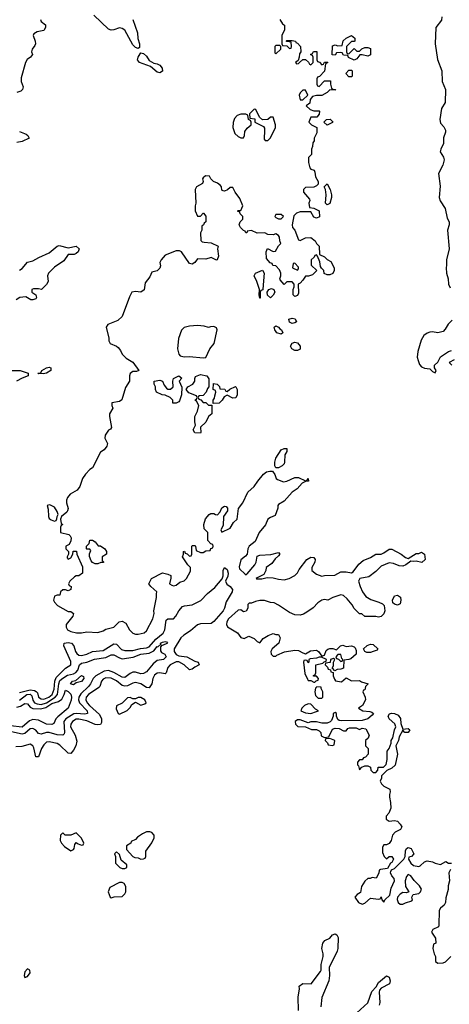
# Model space of a CAD drawing. Header units: inches. Extents: x 2601682 to 2755810, y 449311 to 584050.
# Tile 78 of 256: x 2642891 to 2646075, y 478716 to 486008. Entities that reach past the tile are written whole.
import ezdxf

# ---------------------------------------------------------------- set-up
doc = ezdxf.new("R2010")
doc.units = ezdxf.units.IN
doc.header["$MEASUREMENT"] = 0
doc.layers.add('C6447', color=7, linetype='Continuous')
doc.layers.add('C6448', color=7, linetype='Continuous')

msp = doc.modelspace()

# ---------------------------------------------------------------- linework, layer by layer
at = {"layer": 'C6447', "color": 2, "elevation": 30}
for points in [[(2643310, 479986), (2643270, 479968), (2643228, 479968), (2643210, 479986), (2643194, 479970), (2643192, 479930), (2643202, 479910), (2643224.5, 479884.5), (2643270, 479852), (2643290, 479862), (2643295.3, 479870), (2643300.4, 479899.6), (2643310, 479914), (2643323.6, 479903.6), (2643350, 479894), (2643362, 479898), (2643366, 479910), (2643350, 479946)], [(2643854.6, 479994.6), (2643830, 479994), (2643802, 479978), (2643765.4, 479954.6), (2643750, 479938), (2643718, 479922), (2643714, 479910), (2643682, 479890), (2643683.6, 479863.6), (2643730, 479812), (2643743.6, 479803.6), (2643770, 479802), (2643790, 479792), (2643810, 479794), (2643822, 479798), (2643826, 479810), (2643826, 479850), (2643870, 479911.3), (2643889, 479950), (2643888.7, 479970), (2643870, 479988.7)], [(2643610, 479846), (2643594, 479830), (2643602, 479810), (2643602, 479762), (2643634, 479730), (2643650, 479722), (2643670, 479722), (2643686, 479730), (2643686, 479750), (2643644, 479784), (2643630, 479826)], [(2645770, 479678), (2645756.9, 479663.1), (2645746.8, 479630), (2645751.3, 479590), (2645774, 479550), (2645758, 479542), (2645730, 479544), (2645710, 479533.2), (2645690.8, 479510), (2645687.5, 479492.5), (2645696, 479470), (2645710, 479458.8), (2645730, 479458.8), (2645750, 479466.8), (2645797.2, 479482.8), (2645802, 479490), (2645798, 479510), (2645806, 479530), (2645850, 479538), (2645862, 479550), (2645868.7, 479570), (2645854.6, 479594.6), (2645813.6, 479633.6), (2645790, 479668)], [(2643650, 479618), (2643630, 479618), (2643559.6, 479580.4), (2643546, 479550), (2643562, 479510), (2643570, 479504.7), (2643592.7, 479512.7), (2643650, 479514), (2643670, 479534), (2643678, 479550), (2643678, 479590), (2643666, 479610)], [(2642950, 478978), (2642930, 478958), (2642924.7, 478930), (2642930, 478914), (2642950, 478922), (2642968, 478950), (2642966, 478970)]]:
    msp.add_lwpolyline(points, close=True, dxfattribs=at)
at = {"layer": 'C6447', "color": 2}
for points, elevation in [([(2645694, 480000), (2645674, 479990), (2645654, 479970), (2645644.7, 479930), (2645630, 479906), (2645610, 479898), (2645590, 479898), (2645579.6, 479880.4), (2645579.6, 479839.6), (2645591.6, 479811.6), (2645610, 479794), (2645630, 479812), (2645650, 479812), (2645662, 479790), (2645650, 479766), (2645638, 479762), (2645618, 479722), (2645564.7, 479715.3), (2645554, 479710), (2645551.6, 479688.4), (2645534, 479650), (2645503.6, 479656.4), (2645488, 479648), (2645472, 479648), (2645450, 479628), (2645424.7, 479590), (2645416, 479544), (2645391.6, 479528.4), (2645374, 479510), (2645402, 479470), (2645430, 479458), (2645450, 479464.7), (2645490, 479502), (2645550, 479494), (2645562, 479498), (2645570, 479512), (2645574, 479490), (2645590, 479474), (2645598, 479490), (2645634.5, 479525.5), (2645643.2, 479576.8), (2645668, 479630), (2645667.3, 479647.3), (2645648.4, 479668.4), (2645638, 479690), (2645640.4, 479699.6), (2645647.3, 479712.7), (2645670, 479722), (2645738, 479790), (2645748.4, 479811.6), (2645750, 479854), (2645758, 479870), (2645770, 479878), (2645792, 479870), (2645812, 479830), (2645794, 479810), (2645774, 479806), (2645772, 479790), (2645790, 479762), (2645810, 479744.7), (2645850, 479738), (2645859, 479741), (2645890, 479772), (2645910, 479778), (2645950, 479772), (2645970, 479762), (2646010, 479752), (2646050, 479774), (2646070, 479762), (2646090, 479762)], 30), ([(2646084.7, 479715.3), (2646071.3, 479690), (2646076, 479630), (2646065.4, 479594.6), (2646065.4, 479565.4), (2646050, 479506), (2646046, 479470), (2646038, 479450), (2646010, 479428), (2646001, 479410), (2645998, 479302), (2645994, 479290), (2645954, 479270), (2645942, 479250), (2645972.7, 479207.3), (2645974, 479170), (2645958, 479162), (2645952, 479130), (2645962, 479090), (2645972, 479070), (2645972.7, 479032.7), (2645990, 479022), (2646030, 479024.7), (2646046, 479030), (2646086, 479070)], 30), ([(2644956.2, 478670), (2644955.6, 478770), (2644964, 478830), (2644962, 478850), (2644989.4, 478870.6), (2645050.9, 478869.1), (2645120.1, 478959.9), (2645126.6, 478970), (2645126, 479010), (2645140.7, 479070), (2645140.9, 479090), (2645129.5, 479130), (2645137.2, 479170), (2645152.1, 479187.9), (2645190, 479207.3), (2645210, 479230.7), (2645230, 479238.8), (2645241, 479230), (2645250.4, 479210), (2645248, 479130), (2645243, 479110), (2645184.9, 478990), (2645187.3, 478930), (2645181.6, 478890), (2645130, 478768), (2645123.1, 478696.9)], 26), ([(2645390, 478653), (2645471.8, 478728.2), (2645502, 478810), (2645533.2, 478846.8), (2645550, 478878.8), (2645610, 478926), (2645630, 478918), (2645637.3, 478890), (2645632.8, 478867.2), (2645570, 478835.3), (2645558.8, 478821.2), (2645554.4, 478805.6), (2645559.1, 478730), (2645554.8, 478710)], 26)]:
    msp.add_lwpolyline(points, dxfattribs=dict(at, elevation=elevation))
at = {"layer": 'C6448', "color": 2}
for points, elevation in [([(2643044.7, 486010), (2643050, 485994), (2643082, 485970), (2643082, 485950), (2643070, 485929), (2643021.4, 485918.6), (2642996, 485904), (2642991, 485890), (2643005.5, 485850), (2643008, 485830), (2643003.4, 485816.6), (2642982.8, 485790), (2642978.8, 485770), (2642986, 485750), (2642972, 485730), (2642947.5, 485712.5), (2642934.8, 485690), (2642902, 485578), (2642902.8, 485550), (2642916, 485510), (2642912, 485490), (2642901, 485479), (2642870.9, 485469.1)], 26), ([(2644818, 486010), (2644838, 485978), (2644852.7, 485967.3), (2644852.7, 485932.7), (2644834, 485890), (2644834, 485830), (2644838, 485818), (2644870, 485814), (2644890, 485794), (2644902, 485798), (2644906, 485810), (2644902, 485842), (2644870, 485846), (2644866, 485850), (2644870, 485854), (2644910, 485854), (2644934, 485850), (2644938, 485838), (2644950, 485834), (2644972, 485810), (2644974, 485770), (2644963.6, 485756.4), (2644962, 485730), (2644954, 485706), (2644934, 485690), (2644942, 485682), (2644956.4, 485683.6), (2644966, 485690), (2644990, 485714), (2645010, 485714), (2645032.7, 485692.7), (2645038, 485678), (2645050, 485674), (2645066, 485690), (2645066, 485730), (2645062, 485742), (2645046, 485750), (2645062, 485758), (2645068.4, 485771.6), (2645092.7, 485772.7), (2645094, 485710), (2645098, 485698), (2645112.7, 485692.7), (2645130, 485674), (2645142, 485678), (2645150, 485694), (2645170, 485694), (2645174, 485690), (2645158, 485682), (2645150, 485626), (2645112.7, 485587.3), (2645098, 485582), (2645094, 485570), (2645094, 485530), (2645098, 485518), (2645110, 485514), (2645150, 485554), (2645194, 485554), (2645194, 485530), (2645202, 485502), (2645212.7, 485492.7), (2645232, 485490), (2645230, 485486), (2645190, 485488), (2645170, 485468), (2645130, 485446), (2645090, 485446), (2645062, 485438), (2645043.6, 485416.4), (2645042, 485390), (2645014, 485370), (2645043.6, 485343.6), (2645070, 485334), (2645110, 485334), (2645114, 485330), (2645111.6, 485308.4), (2645092.7, 485287.3), (2645050, 485286), (2645034, 485250), (2645054, 485230), (2645094, 485210), (2645094, 485170), (2645074, 485130), (2645074, 485110), (2645063.6, 485096.4), (2645062, 485070), (2645054, 485050), (2645054, 485010), (2645032.7, 484987.3), (2645032, 484950), (2645042, 484910), (2645050, 484902), (2645072.7, 484892.7), (2645079.6, 484879.6), (2645083.6, 484843.6), (2645102, 484810), (2645102, 484790), (2645090, 484778), (2645070, 484768), (2645010, 484766), (2644994, 484750), (2644994, 484730), (2645039.6, 484679.6), (2645042, 484670), (2645034, 484650), (2645038, 484618), (2645070, 484612), (2645110, 484592), (2645112, 484548), (2645090, 484538), (2645070, 484546), (2645050, 484586), (2644970, 484586), (2644943.6, 484576.4), (2644923.6, 484556.4), (2644911.3, 484490), (2644912, 484470), (2644931.3, 484450), (2644958, 484378), (2644970, 484374), (2645010, 484392), (2645050, 484394), (2645082, 484370), (2645091.3, 484351.3), (2645111.3, 484330), (2645114, 484270), (2645150, 484252), (2645170, 484232), (2645196.9, 484216.9), (2645222, 484170), (2645222, 484150), (2645211.1, 484128.9), (2645190, 484118), (2645170, 484118), (2645147.3, 484127.3), (2645146, 484150), (2645127.3, 484167.3), (2645120.4, 484180.4), (2645114.6, 484214.6), (2645098, 484258), (2645090, 484266), (2645078, 484262), (2645074, 484250), (2645052, 484230), (2645052, 484190), (2645094, 484150), (2645062, 484118), (2645031.1, 484108.9), (2645010, 484108), (2644990, 484078), (2644970, 484058), (2644954, 484050), (2644956.9, 483983.1), (2644950, 483966), (2644930, 483958), (2644918, 483970), (2644918, 484010), (2644926, 484030), (2644926, 484050), (2644910, 484066), (2644870, 484066), (2644850, 484046), (2644820.4, 484080.4), (2644818, 484090), (2644826, 484110), (2644826, 484130), (2644816.4, 484156.4), (2644790, 484186), (2644767.3, 484187.3), (2644762, 484202), (2644747.3, 484207.3), (2644720.4, 484240.4), (2644718, 484290), (2644727.3, 484312.7), (2644770, 484292), (2644787.3, 484292.7), (2644810, 484334), (2644826, 484350), (2644818, 484370), (2644816.4, 484396.4), (2644808, 484410), (2644790, 484422), (2644770, 484415.3), (2644730, 484418), (2644708.4, 484428.4), (2644650, 484428), (2644610, 484446), (2644578, 484442), (2644574, 484430), (2644566, 484430), (2644562, 484442), (2644550, 484446), (2644528, 484470), (2644518, 484490), (2644526, 484510), (2644546, 484530), (2644546, 484550), (2644526, 484570), (2644522, 484582), (2644506, 484590), (2644510, 484594), (2644530, 484594), (2644546, 484630), (2644523.1, 484683.1), (2644488, 484730), (2644470, 484766), (2644450, 484766), (2644431.6, 484748.4), (2644410, 484738), (2644400.4, 484740.4), (2644390, 484746), (2644388, 484770), (2644380.4, 484780.4), (2644358, 484798), (2644328, 484810), (2644309, 484829), (2644298, 484850), (2644268.3, 484851.7), (2644250, 484838), (2644246, 484830), (2644251.3, 484810), (2644245.4, 484794.6), (2644202, 484770), (2644191.3, 484750), (2644196, 484650), (2644191.3, 484630), (2644191.6, 484591.6), (2644210, 484554), (2644230, 484554), (2644250, 484574), (2644254, 484574), (2644270, 484554), (2644271.3, 484510), (2644258, 484502), (2644254, 484490), (2644242, 484478), (2644242, 484450), (2644232, 484430), (2644232.7, 484372.7), (2644243.6, 484363.6), (2644259.6, 484359.6), (2644310, 484356), (2644362, 484330), (2644358, 484310), (2644363.6, 484256.4), (2644354, 484230), (2644350, 484228), (2644310, 484246), (2644270, 484235.3), (2644210, 484238), (2644190, 484208.7), (2644170, 484198), (2644150, 484202), (2644090, 484288.7), (2644076, 484296), (2644050, 484296), (2643970, 484264), (2643938.8, 484230), (2643930.8, 484210), (2643934, 484186), (2643930, 484168), (2643911, 484149), (2643870, 484138), (2643856, 484104), (2643821, 484059), (2643813, 484007), (2643790, 483989.2), (2643750, 483994), (2643722, 483990), (2643704.5, 483955.5), (2643650.4, 483809.6), (2643618.7, 483781.3), (2643544.7, 483750), (2643531, 483730), (2643551.3, 483650), (2643552, 483630), (2643562, 483610), (2643610, 483590.8), (2643621.1, 483581.1), (2643638.3, 483558.3), (2643650.8, 483530), (2643681.4, 483501.4), (2643730, 483471), (2643774, 483410), (2643758, 483402), (2643730, 483402), (2643711.1, 483388.9), (2643706, 483370), (2643704.7, 483330), (2643675.3, 483284.7), (2643647.3, 483192.7), (2643630, 483181.2), (2643574, 483170), (2643574, 483150), (2643582, 483130), (2643558, 483090), (2643556, 483070), (2643571.1, 482988.9), (2643563.6, 482976.4), (2643550, 482968), (2643524.7, 482930), (2643522, 482910), (2643541, 482870), (2643538, 482850), (2643518, 482822), (2643490, 482806), (2643431.3, 482688.7), (2643410, 482678), (2643378, 482642), (2643358, 482610), (2643336, 482550), (2643316.3, 482523.7), (2643266, 482494), (2643244.7, 482470), (2643238, 482450), (2643238, 482430), (2643250.7, 482389.3), (2643246.8, 482370), (2643239.9, 482360.1), (2643202, 482330), (2643194, 482310), (2643198, 482278), (2643212, 482270), (2643198, 482262), (2643194, 482250), (2643194, 482210), (2643254.8, 482194.8), (2643265.4, 482185.4), (2643272, 482170), (2643271.3, 482148.7), (2643258, 482122), (2643234, 482110), (2643234, 482090), (2643254, 482070), (2643254, 482050), (2643242, 482030), (2643243.6, 482023.6), (2643250, 482014), (2643270, 482022), (2643286, 482050), (2643287.3, 482072.7), (2643312.7, 482072.7), (2643314, 482050), (2643356.9, 481956.9), (2643356, 481910), (2643330.7, 481889.3), (2643310, 481889), (2643298, 481882), (2643262, 481850), (2643254, 481830), (2643258, 481818), (2643272, 481810), (2643270, 481788), (2643250, 481778), (2643230, 481786), (2643210, 481786), (2643194, 481770), (2643190, 481746), (2643170, 481746), (2643150, 481738), (2643142, 481710), (2643150, 481694), (2643172, 481670), (2643250, 481626), (2643270, 481624.7), (2643290.7, 481610.7), (2643284.7, 481590), (2643236, 481530), (2643236, 481510), (2643244.7, 481490), (2643270, 481477.3), (2643311.9, 481468.1), (2643350, 481467.7), (2643390, 481474), (2643470, 481470.8), (2643510, 481481), (2643530, 481494.8), (2643588, 481510), (2643628, 481550), (2643650, 481554.8), (2643678.5, 481538.5), (2643706, 481490), (2643730, 481464.7), (2643750, 481458), (2643770, 481458), (2643813.6, 481466.4), (2643830, 481482), (2643879, 481570), (2643888.7, 481610), (2643885.2, 481630), (2643905.2, 481730), (2643904, 481756), (2643908, 481770), (2643862, 481810), (2643848.7, 481830), (2643868, 481870), (2643950, 481912), (2643990, 481902), (2644011.1, 481891.1), (2644011.6, 481871.6), (2644002, 481830), (2644019.8, 481819.8), (2644030, 481816), (2644050, 481821), (2644078.6, 481841.4), (2644110, 481852), (2644128, 481870), (2644156.4, 481923.6), (2644158, 481950), (2644138, 481970), (2644098, 482030), (2644106, 482050), (2644106, 482070), (2644112.7, 482072.7), (2644118, 482058), (2644132.7, 482052.7), (2644150, 482034), (2644162, 482038), (2644166, 482050), (2644166, 482110), (2644170, 482114), (2644190, 482114), (2644194, 482110), (2644198, 482078), (2644230, 482062), (2644250, 482062), (2644270, 482074), (2644302, 482078), (2644307.3, 482092.7), (2644322, 482098), (2644326, 482110), (2644322, 482122), (2644307.3, 482127.3), (2644286, 482150), (2644286, 482210), (2644258, 482238), (2644255.3, 482270), (2644269.1, 482310.9), (2644296.4, 482343.6), (2644308.4, 482351.6), (2644330, 482352), (2644343.6, 482343.6), (2644358, 482342), (2644376.4, 482363.6), (2644390, 482392), (2644410, 482404.7), (2644422, 482402), (2644431.6, 482391.6), (2644431.3, 482371.3), (2644402, 482330), (2644398, 482262), (2644382, 482230), (2644390, 482214), (2644450, 482242), (2644476.5, 482283.5), (2644502.7, 482310), (2644512.3, 482387.7), (2644544, 482430), (2644581.2, 482510), (2644629, 482550), (2644655.3, 482590), (2644698.6, 482641.4), (2644720.9, 482659.1), (2644745.4, 482665.4), (2644763.6, 482663.6), (2644781, 482641), (2644791.1, 482611.1), (2644802, 482602), (2644846.4, 482586.4), (2644870, 482591), (2644930, 482618.8), (2644956.8, 482616.8), (2645010, 482594), (2645022, 482598), (2645030, 482611), (2645031.3, 482590), (2645010, 482588), (2644985.4, 482574.6), (2644946.4, 482533.6), (2644910, 482508.7), (2644850, 482442), (2644810, 482418), (2644804.7, 482410), (2644804.7, 482390), (2644783.6, 482336.4), (2644750, 482322), (2644730, 482308), (2644713, 482267), (2644664.9, 482210), (2644635.9, 482144.1), (2644591.3, 482110), (2644582.8, 482090), (2644576, 482050), (2644564.9, 482035.1), (2644530, 482008), (2644516.9, 481956.9), (2644521.4, 481941.4), (2644562, 481902), (2644570, 481898), (2644576.5, 481903.5), (2644633.2, 481970), (2644644, 481990), (2644650, 482034), (2644670, 482042), (2644753.6, 482046.4), (2644810, 482062), (2644818, 482050), (2644810, 482038), (2644783.5, 482016.5), (2644758.8, 481981.2), (2644718, 481950), (2644716, 481930), (2644699.8, 481900.2), (2644650, 481875.3), (2644644.7, 481870), (2644647.1, 481867.1), (2644686.8, 481866.8), (2644724, 481876), (2644770, 481874.8), (2644810, 481864), (2644850, 481860.7), (2644888, 481870), (2644930, 481891), (2644950, 481911.3), (2644963.3, 481936.7), (2645019, 482010), (2645050, 482026.8), (2645070, 482024.7), (2645081, 482010), (2645078.8, 481990), (2645056, 481950), (2645056, 481930), (2645090, 481901), (2645130, 481886), (2645150, 481890.8), (2645225.6, 481894.4), (2645270, 481918.8), (2645310, 481919.1), (2645350, 481911.3), (2645362, 481918), (2645403.7, 481976.3), (2645437.2, 482002.8), (2645490, 482024.7), (2645529.4, 482050.6), (2645570, 482050.8), (2645590, 482058.8), (2645630, 482086.8), (2645650, 482086.8), (2645718, 482050), (2645750, 482024.7), (2645770, 482018), (2645830, 482054), (2645850, 482056), (2645870, 482064.7), (2645890.8, 482050.8), (2645894.8, 482010), (2645870.7, 481989.3), (2645830, 481999), (2645810, 481995.3), (2645790, 481998), (2645752, 481970), (2645730, 481960.9), (2645702.5, 481962.5), (2645662, 481982), (2645630, 481985.2), (2645570, 481961.2), (2645530, 481922), (2645478, 481882), (2645411.3, 481868.7), (2645402, 481850), (2645414.8, 481810), (2645430.8, 481770), (2645456.8, 481736.8), (2645493.2, 481713.2), (2645553.7, 481693.7), (2645581, 481681), (2645592, 481670), (2645598, 481630), (2645590.9, 481609.1), (2645570, 481589), (2645550, 481584), (2645530, 481588.7), (2645450, 481588), (2645427.3, 481607.3), (2645410, 481608), (2645370, 481648), (2645355.5, 481675.5), (2645318, 481718), (2645290, 481744), (2645270, 481749), (2645210.9, 481729.1), (2645174, 481710), (2645150, 481714), (2645130, 481709), (2645101, 481690), (2645066.4, 481653.6), (2645019.8, 481620.2), (2644995.5, 481604.5), (2644970, 481599.3), (2644930, 481601.2), (2644890, 481617.2), (2644810, 481673.2), (2644778, 481690), (2644750, 481692.7), (2644706.3, 481706.3), (2644670, 481706), (2644639.8, 481700.2), (2644610, 481688), (2644592.7, 481687.3), (2644582, 481678), (2644582, 481650), (2644570, 481629), (2644550, 481624), (2644530, 481638), (2644510, 481635.3), (2644438, 481570), (2644426, 481550), (2644424.7, 481530), (2644431.6, 481511.6), (2644506.4, 481466.4), (2644530, 481432), (2644553.6, 481426.4), (2644590, 481442), (2644630, 481424.7), (2644650, 481402), (2644670, 481394), (2644695.3, 481424.7), (2644733.6, 481446.4), (2644770, 481462), (2644790, 481454), (2644810, 481454), (2644822, 481430), (2644811.3, 481390), (2644762, 481350), (2644752, 481330), (2644754, 481310), (2644770, 481294), (2644790, 481294), (2644798, 481302), (2644852.5, 481327.5), (2644930, 481339.1), (2644957.1, 481337.1), (2644990, 481318), (2645010, 481312), (2645046.3, 481333.7), (2645090, 481338.8), (2645104.7, 481330), (2645130, 481294), (2645150, 481302), (2645163.1, 481336.9), (2645174, 481346), (2645189, 481351), (2645210.7, 481350.7), (2645238, 481342), (2645268, 481370), (2645284.7, 481375.3), (2645310, 481366), (2645351.3, 481371.3), (2645370, 481364.7), (2645376.8, 481356.8), (2645383.6, 481336.4), (2645384.7, 481310), (2645344.5, 481275.5), (2645330, 481268.7), (2645294, 481266), (2645290, 481206), (2645270, 481198), (2645243.6, 481196.4), (2645226, 481186), (2645210, 481206), (2645206, 481206), (2645216.4, 481223.6), (2645218, 481250), (2645226, 481270), (2645216.4, 481276.4), (2645194, 481270), (2645192.7, 481247.3), (2645158, 481242), (2645154, 481230), (2645172.7, 481212.7), (2645178, 481198), (2645194, 481194), (2645198, 481178), (2645214, 481174), (2645214, 481150), (2645223.6, 481123.6), (2645232.7, 481112.7), (2645276.4, 481103.6), (2645310, 481134), (2645350, 481112), (2645410, 481114), (2645423.6, 481103.6), (2645474, 481090), (2645454, 481070), (2645450, 481046), (2645438, 481042), (2645434, 481030), (2645452, 480990), (2645454, 480970), (2645431.1, 480928.9), (2645402, 480910), (2645434, 480890), (2645486, 480886), (2645499.8, 480879.8), (2645512, 480870), (2645503.6, 480856.4), (2645472, 480830), (2645430, 480817.2), (2645274.6, 480814.6), (2645258, 480818), (2645250, 480826), (2645238, 480850), (2645238, 480870), (2645230, 480878), (2645214, 480870), (2645214, 480850), (2645201, 480819), (2645191.3, 480808.7), (2645170, 480799), (2645130, 480799), (2645090, 480808), (2645050, 480808), (2645030, 480802), (2644970, 480822), (2644950, 480822), (2644932, 480810), (2644934, 480790), (2644952.7, 480772.7), (2645010, 480772), (2645052.7, 480752.7), (2645090, 480752), (2645110, 480742), (2645122, 480730), (2645125.4, 480705.4), (2645150, 480692), (2645182, 480698), (2645210, 480754), (2645230, 480762), (2645259.6, 480759.6), (2645290, 480742), (2645310, 480742), (2645322, 480758), (2645336.4, 480763.6), (2645383.6, 480763.6), (2645410, 480752), (2645430, 480762), (2645456, 480756), (2645482, 480710), (2645472.7, 480687.3), (2645454, 480670), (2645454, 480630), (2645474, 480610), (2645474, 480570), (2645452.7, 480547.3), (2645438, 480542), (2645430, 480526), (2645410, 480526), (2645394, 480510), (2645394, 480490), (2645402, 480482), (2645410, 480454), (2645427.3, 480472.7), (2645450, 480482), (2645470, 480482), (2645491.6, 480471.6), (2645494, 480450), (2645510, 480434), (2645530, 480434), (2645546, 480450), (2645548.4, 480471.6), (2645587.3, 480472.7), (2645607.3, 480492.7), (2645614, 480530), (2645615.3, 480590), (2645628.7, 480610), (2645644, 480650), (2645645.2, 480670), (2645655.3, 480690), (2645669.3, 480750), (2645679, 480770), (2645672.3, 480792.3), (2645629.2, 480830), (2645621.2, 480850), (2645632.5, 480867.5), (2645647.5, 480872.5), (2645670, 480870.4), (2645697, 480857), (2645712.7, 480832.7), (2645716.3, 480796.3), (2645730, 480754), (2645770, 480758), (2645782, 480750), (2645768.9, 480728.9), (2645746, 480730), (2645730, 480746), (2645702.8, 480697.2), (2645697.3, 480670), (2645678, 480630), (2645690.8, 480570), (2645672.8, 480487.2), (2645650, 480464), (2645611.6, 480448.4), (2645572, 480408), (2645572, 480392), (2645562, 480370), (2645571.3, 480350), (2645590, 480331.3), (2645634.8, 480310), (2645637.3, 480290), (2645630.8, 480270), (2645630.7, 480250), (2645639.1, 480210), (2645640.7, 480170), (2645627.7, 480132.3), (2645607.3, 480110), (2645608, 480088), (2645630, 480072), (2645670, 480078), (2645690, 480072), (2645711.1, 480051.1), (2645722, 480030), (2645714, 480010), (2645694, 480000)], 30), ([(2643731, 486010), (2643764, 485910), (2643767.7, 485867.7), (2643778.8, 485830), (2643778.8, 485801.2), (2643770, 485795.3), (2643750, 485802), (2643730, 485822), (2643671.6, 485931.6), (2643650, 485943.7), (2643630, 485946.6), (2643590, 485933.6), (2643570, 485931.6), (2643550, 485938.4), (2643441.6, 486041.6)], 26), ([(2646018.8, 486030), (2646016.3, 486003.7), (2645974.8, 485950), (2645970.8, 485830), (2645986.4, 485713.6), (2646019.1, 485630), (2646022, 485550), (2646046.8, 485490), (2646045.2, 485394.8), (2646016, 485350), (2646004, 485270), (2646010, 485242), (2646035.2, 485215.2), (2646046.8, 485190), (2646046, 485174), (2646032, 485132), (2646032, 485090), (2646011, 485050), (2646006, 485030), (2646032, 484990), (2646036, 484970), (2646026, 484930), (2645996, 484870), (2646006, 484774), (2646001, 484690), (2646007.1, 484667.1), (2646044.7, 484610), (2646058, 484538), (2646074.8, 484510), (2646074.8, 484490), (2646062, 484450), (2646074.8, 484310), (2646053.4, 484230), (2646054.8, 484190), (2646050.7, 484169.3), (2646054, 484130), (2646065.5, 484090), (2646068.2, 484048.2), (2646081.1, 484021.1)], 34), ([(2642890, 485178.8), (2642939.8, 485159.8), (2642951.3, 485150), (2642962, 485130), (2642910, 485105.1), (2642870, 485099.5)], 26), ([(2642890, 484152), (2642910, 484166), (2642950, 484211.3), (2642990, 484221), (2643032.3, 484247.7), (2643110, 484280.7), (2643170, 484331.3), (2643184.7, 484335.3), (2643250, 484318), (2643310, 484330.8), (2643331.3, 484310), (2643324.7, 484290), (2643310, 484275.3), (2643294, 484270), (2643250, 484268.7), (2643218, 484222), (2643150, 484175.3), (2643104.7, 484130), (2643098, 484110), (2643102, 484070), (2643090, 484048), (2643052, 484010), (2643030, 484015.3), (2642994.6, 484014.6), (2642982, 484010), (2642982, 483990), (2643011, 483971), (2643014.8, 483950), (2643010, 483942), (2642990, 483934), (2642974.6, 483934.6), (2642936.5, 483956.5), (2642892, 483950), (2642865.8, 483934.2)], 26), ([(2646096.7, 483783.3), (2646066.6, 483753.4), (2646044.9, 483715.1), (2646030, 483699), (2645990.6, 483689.4), (2645950, 483697.2), (2645930, 483693.2), (2645910, 483686), (2645886.8, 483670), (2645866.2, 483633.8), (2645840.7, 483550), (2645837.3, 483510), (2645843.4, 483483.4), (2645853.7, 483453.7), (2645870, 483436), (2645890, 483426.8), (2645930, 483422), (2645950, 483402), (2645970, 483394), (2645978, 483410), (2645966, 483430), (2645966, 483450), (2645988.7, 483471.3), (2646010, 483512), (2646070, 483552), (2646090, 483558)], 34), ([(2646110, 483488), (2646074, 483470), (2646094, 483450)], 34), ([(2642830, 483410.5), (2642894, 483410), (2642954, 483390), (2642954, 483370), (2642910, 483353.2), (2642867.3, 483330)], 26), ([(2642890, 481025.7), (2642970, 481044.8), (2643000, 481040), (2643013.9, 481033.9), (2643022.5, 481022.5), (2643030.6, 480990), (2643050, 480977.6), (2643070, 480976.9), (2643107.3, 480990), (2643132.9, 481010), (2643146.6, 481050), (2643151.5, 481110), (2643162.8, 481137.2), (2643230, 481205.5), (2643269.3, 481230.7), (2643270, 481255.3), (2643219.5, 481370), (2643222, 481390), (2643250, 481395.8), (2643276, 481390), (2643292.3, 481372.3), (2643303.8, 481330), (2643314.7, 481314.7), (2643330, 481302.4), (2643350, 481300.3), (2643390, 481308.8), (2643431.2, 481328.8), (2643510, 481336.4), (2643590, 481386), (2643610, 481383), (2643644.9, 481344.9), (2643670, 481337.1), (2643730, 481335.3), (2643787.6, 481352.4), (2643830, 481356), (2643850, 481363.7), (2643899.6, 481420.4), (2643955.7, 481464.3), (2643967.1, 481490), (2643978, 481562), (2643990, 481570.8), (2644030, 481570.5), (2644049.5, 481590), (2644070, 481631.3), (2644097, 481663), (2644111.6, 481668.4), (2644170, 481674.7), (2644232.9, 481707.1), (2644282.2, 481757.8), (2644336.2, 481803.8), (2644392.9, 481867.1), (2644399.5, 481890), (2644398.4, 481930), (2644410, 481950.7), (2644430, 481935.5), (2644435.6, 481910), (2644432.9, 481887.1), (2644417.3, 481850), (2644426.7, 481826.7), (2644450.8, 481810), (2644467.5, 481787.5), (2644466, 481770), (2644422.5, 481697.5), (2644410.3, 481650), (2644399.5, 481630), (2644330, 481552), (2644310, 481536.2), (2644230, 481533), (2644210, 481527.8), (2644157.8, 481482.2), (2644108.8, 481451.2), (2644086, 481430), (2644035.5, 481350), (2644036.3, 481330), (2644050, 481307.7), (2644070, 481298), (2644131, 481290), (2644190, 481257.3), (2644214, 481250), (2644222, 481230), (2644190, 481214), (2644170, 481197.2), (2644150, 481193.2), (2644109.3, 481230), (2644070, 481252.7), (2644050, 481252), (2644030, 481243.5), (2644006.4, 481230), (2643988.5, 481210), (2643976.3, 481170), (2643970, 481162.7), (2643930, 481171.8), (2643910, 481169.6), (2643890, 481154), (2643878.9, 481130), (2643870, 481089), (2643850, 481060.9), (2643830, 481063.6), (2643790, 481089.6), (2643750, 481100.5), (2643730, 481095.8), (2643690, 481074.3), (2643670, 481072.6), (2643650, 481078), (2643610, 481111.1), (2643570, 481132.4), (2643530, 481134.3), (2643510, 481124.5), (2643497.1, 481110), (2643485.5, 481070), (2643478.5, 481061.4), (2643402.4, 481010), (2643383.1, 480990), (2643380.3, 480970), (2643390.3, 480950), (2643407.6, 480930), (2643482, 480862), (2643497.6, 480830), (2643497.7, 480802.3), (2643490.3, 480789.7), (2643470, 480786), (2643450, 480789.7), (2643390, 480816), (2643330, 480828.2), (2643310, 480827.8), (2643283.1, 480810), (2643270.4, 480790), (2643268.9, 480770), (2643301.7, 480710), (2643315.8, 480664.2), (2643308.4, 480630), (2643290, 480597.2), (2643270, 480574), (2643250, 480576), (2643190, 480636.2), (2643170, 480647), (2643110, 480659.5), (2643090, 480658), (2643070, 480637.2), (2643053, 480610), (2643031, 480550), (2643010, 480548.7), (2642995.9, 480615.9), (2642989.5, 480629.5), (2642970, 480642.7), (2642906.6, 480626.6), (2642863.1, 480623.1)], 26), ([(2642890, 480967.6), (2642943.5, 481010), (2642970, 481012.7), (2642980.4, 481000.4), (2642988.7, 480968.7), (2643000.3, 480950), (2643020.6, 480940.6), (2643050, 480937.6), (2643090, 480948), (2643155.1, 480990), (2643170.7, 481010), (2643180.7, 481090), (2643190, 481114.3), (2643210, 481132.3), (2643246.9, 481153.1), (2643290, 481163.8), (2643306.2, 481173.8), (2643322.3, 481190), (2643334, 481230), (2643350, 481243.1), (2643390, 481250.3), (2643446.7, 481273.3), (2643530, 481284.4), (2643570, 481304.2), (2643590, 481304.6), (2643630, 481281.7), (2643650, 481275.6), (2643733.3, 481286.7), (2643790, 481310.2), (2643850, 481315.8), (2643885.8, 481334.2), (2643910, 481364.9), (2643915.5, 481364.5), (2643937.2, 481382.8), (2643936, 481390), (2643950, 481399.3), (2643970, 481402.8), (2643979.8, 481399.8), (2643986, 481390), (2643950, 481373.2), (2643944.7, 481375.3), (2643936, 481364), (2643934.4, 481334.4), (2643942.4, 481322.4), (2643966, 481310), (2643976.3, 481290), (2643958, 481270), (2643910, 481262.7), (2643881.7, 481238.3), (2643830, 481179.3), (2643810, 481166), (2643790, 481164.5), (2643750, 481176), (2643730, 481176), (2643710, 481167), (2643670, 481137), (2643650, 481139.6), (2643590, 481174.3), (2643550, 481188.5), (2643517.6, 481182.4), (2643456.4, 481150), (2643436.5, 481130), (2643416.5, 481090), (2643400.3, 481070), (2643343.5, 481016.5), (2643330.2, 480990), (2643328, 480970), (2643335.6, 480950), (2643391.8, 480890), (2643394, 480870), (2643373.9, 480866.1), (2643310.9, 480870.9), (2643292.7, 480867.3), (2643232.2, 480830), (2643219.5, 480810), (2643223, 480730), (2643221, 480719), (2643212, 480710), (2643170, 480711.1), (2643110, 480729.7), (2643090, 480728.4), (2643050, 480716.2), (2643030, 480722.7), (2643010, 480746.6), (2642990, 480758.7), (2642970, 480756.3), (2642930, 480723), (2642910, 480716.4), (2642830, 480734)], 22), ([(2642870, 480915.8), (2642896.6, 480923.4), (2642930, 480944.4), (2642950, 480942), (2642970, 480915.8), (2642990, 480906), (2643045.5, 480905.5), (2643086.3, 480913.7), (2643130, 480942.8), (2643180.1, 480959.9), (2643203.3, 480976.7), (2643221.2, 481010), (2643230, 481042), (2643250, 481032), (2643270, 481012), (2643275.5, 480990), (2643272.3, 480967.7), (2643250.8, 480910), (2643174.3, 480845.7), (2643159.3, 480830), (2643143.5, 480796.5), (2643130.5, 480789.5), (2643090, 480792), (2643030, 480820.7), (2642990, 480826), (2642963.7, 480816.3), (2642910, 480768.3), (2642822.2, 480777.8)], 18)]:
    msp.add_lwpolyline(points, dxfattribs=dict(at, elevation=elevation))
for points, elevation in [([(2645330, 485754), (2645370, 485794), (2645390, 485774), (2645410, 485774), (2645427.3, 485792.7), (2645450, 485802), (2645470, 485802), (2645490, 485794), (2645491.3, 485748.7), (2645470, 485738), (2645430, 485748), (2645412.7, 485747.3), (2645390, 485718), (2645370, 485708), (2645328, 485728), (2645322, 485742), (2645290, 485746), (2645282, 485762), (2645270, 485766), (2645238, 485762), (2645230, 485746), (2645207.3, 485747.3), (2645210, 485814), (2645230, 485822), (2645250, 485814), (2645282, 485818), (2645288.9, 485851.1), (2645310, 485872), (2645350, 485891.3), (2645374, 485870), (2645374, 485850), (2645370, 485846), (2645350, 485846), (2645314, 485810), (2645314, 485770), (2645318, 485758)], 30), ([(2644818, 485818), (2644790, 485818), (2644782, 485810), (2644782, 485762), (2644790, 485754), (2644826, 485790), (2644826, 485810)], 30), ([(2643930, 485615.3), (2643910, 485619), (2643860.4, 485660.4), (2643779, 485690), (2643765.2, 485710), (2643769.4, 485730.6), (2643784, 485756), (2643790, 485762), (2643810, 485758), (2643830, 485738), (2643850, 485704.7), (2643885.4, 485685.4), (2643910, 485681), (2643930, 485671), (2643946, 485650), (2643950, 485628)], 26), ([(2645330, 485586), (2645308.4, 485608.4), (2645330, 485634), (2645350, 485634), (2645354, 485630), (2645354, 485590), (2645350, 485586)], 30), ([(2645010, 485486), (2644990, 485486), (2644970, 485466), (2644962, 485450), (2644970, 485414), (2644990, 485414), (2645026, 485450)], 30), ([(2644630, 485346), (2644594, 485310), (2644598, 485278), (2644632.7, 485272.7), (2644634, 485250), (2644696.9, 485216.9), (2644704.7, 485204.7), (2644706, 485190), (2644703.6, 485123.6), (2644710, 485114), (2644730, 485114), (2644750, 485134), (2644788, 485210), (2644788, 485230), (2644770, 485286), (2644750, 485286), (2644730, 485268), (2644690, 485266), (2644667.3, 485287.3), (2644642, 485342)], 30), ([(2644530, 485308.7), (2644502, 485298), (2644483.6, 485276.4), (2644472.7, 485247.3), (2644472, 485210), (2644486.4, 485166.4), (2644510, 485142), (2644530, 485134), (2644550, 485134), (2644558, 485150), (2644560.4, 485179.6), (2644576.4, 485203.6), (2644606, 485230), (2644606, 485250), (2644602, 485262), (2644586, 485270), (2644582, 485302), (2644567.3, 485307.3)], 30), ([(2645170, 485228), (2645146, 485250), (2645166, 485270), (2645191.1, 485271.1), (2645212.7, 485252.7), (2645210, 485246)], 30), ([(2645170, 484638), (2645158, 484650), (2645162, 484710), (2645158, 484750), (2645148, 484770), (2645170, 484792), (2645191.1, 484751.1), (2645202, 484710), (2645202, 484690), (2645190, 484648)], 30), ([(2644830, 484566), (2644790, 484566), (2644783.6, 484556.4), (2644782, 484550), (2644790, 484542), (2644810, 484534), (2644830, 484534), (2644846, 484550)], 30), ([(2644930, 484206), (2644918, 484202), (2644914, 484170), (2644950, 484154), (2644956.4, 484163.6), (2644956.4, 484176.4)], 30), ([(2644670, 483946), (2644666, 483970), (2644668, 484010), (2644649, 484070), (2644629.5, 484110.5), (2644638, 484130), (2644690, 484154), (2644702, 484130), (2644696, 484044), (2644692, 484008), (2644678, 484002), (2644674, 483990), (2644674, 483946)], 30), ([(2644750, 483948), (2644728.4, 483968.4), (2644726, 483990), (2644738, 484010), (2644758, 484018), (2644774, 484010), (2644782, 483990), (2644770, 483968)], 30), ([(2644210, 483742.7), (2644150, 483738), (2644110.7, 483729.3), (2644090, 483708), (2644067.1, 483647.1), (2644060.7, 483570), (2644071, 483530), (2644079.8, 483519.8), (2644110, 483510.7), (2644150, 483513), (2644250, 483502.8), (2644270, 483506), (2644299.3, 483570), (2644333.2, 483610), (2644355.3, 483710), (2644350, 483726), (2644330, 483735.3), (2644305.4, 483734.6), (2644290, 483728), (2644258, 483738)], 34), ([(2644830, 483678), (2644798, 483690), (2644782, 483710), (2644778, 483730), (2644790, 483742), (2644810, 483732), (2644818, 483718), (2644831.3, 483710), (2644842, 483690)], 30), ([(2644910, 483758), (2644890, 483768), (2644886, 483790), (2644910, 483798), (2644931.6, 483791.6), (2644942, 483770), (2644930, 483762)], 30), ([(2644930, 483559), (2644908, 483570), (2644899, 483590), (2644910, 483611.3), (2644930, 483618.8), (2644950, 483616), (2644970.6, 483590.6), (2644970, 483568.7), (2644950, 483559)], 30), ([(2643065.2, 483385.2), (2643051.3, 483388.7), (2643030, 483386), (2643026, 483390), (2643048, 483392), (2643055.3, 483410), (2643090, 483430.7), (2643110, 483434), (2643122, 483430), (2643121, 483410), (2643090, 483389.5)], 26), ([(2644027.3, 483167.3), (2644026, 483190), (2644006, 483210), (2643970, 483228), (2643946, 483230), (2643906, 483250), (2643898, 483270), (2643898, 483290), (2643888.7, 483310), (2643888, 483330), (2643930, 483338), (2643950, 483332), (2643962, 483302), (2643979.6, 483279.6), (2643990, 483272), (2644010, 483272), (2644028, 483290), (2644026, 483330), (2644030, 483352), (2644070, 483371), (2644092.7, 483352.7), (2644074, 483330), (2644092.7, 483287.3), (2644091.3, 483230), (2644074.8, 483185.2), (2644070, 483178), (2644050, 483168)], 30), ([(2644250, 483174), (2644270, 483174), (2644290, 483154), (2644314, 483154), (2644314, 483090), (2644291.6, 483068.4), (2644270, 483028), (2644232, 482990), (2644234, 482950), (2644230, 482946), (2644188.7, 482948.7), (2644178, 482970), (2644195.3, 483004.7), (2644189.2, 483030), (2644189.2, 483070), (2644209, 483110), (2644218, 483150), (2644202, 483182), (2644188, 483190), (2644202, 483198), (2644206, 483210), (2644202, 483222), (2644144.7, 483244.7), (2644126, 483270), (2644138, 483290), (2644175.3, 483310), (2644188.7, 483330), (2644188, 483352), (2644195.3, 483364.7), (2644230, 483380.7), (2644278, 483370), (2644292.7, 483347.3), (2644294, 483290), (2644283.6, 483276.4), (2644274, 483250), (2644250, 483226), (2644218, 483222), (2644214, 483210), (2644218, 483198), (2644232.7, 483192.7)], 30), ([(2644430, 483254), (2644448.4, 483271.6), (2644490, 483292), (2644494, 483290), (2644502, 483270), (2644502, 483230), (2644492.7, 483207.3), (2644470, 483206), (2644430, 483228), (2644405.4, 483214.6), (2644392, 483190), (2644370, 483168), (2644326, 483166), (2644326, 483190), (2644335.3, 483204.7), (2644336.4, 483223.6), (2644346, 483250), (2644342, 483262), (2644326, 483270), (2644327.3, 483312.7), (2644354, 483310), (2644371.6, 483291.6), (2644374, 483274), (2644411.6, 483271.6), (2644418, 483258)], 30), ([(2644788.4, 482688.4), (2644783.1, 482703.1), (2644781.2, 482730), (2644790, 482762), (2644830, 482822), (2644850, 482831.3), (2644871.6, 482831.6), (2644871.3, 482810), (2644855.3, 482784.7), (2644854, 482730), (2644850, 482718), (2644836.8, 482703.2), (2644810, 482688.7)], 30), ([(2643114.6, 482414.6), (2643094, 482410), (2643103.6, 482383.6), (2643104.7, 482330), (2643110, 482314), (2643123.6, 482303.6), (2643150, 482294), (2643162, 482298), (2643167.3, 482312.7), (2643168, 482330), (2643175.3, 482344.7), (2643170, 482366), (2643150, 482398)], 30), ([(2643450, 481978), (2643430, 481988), (2643420.2, 482000.2), (2643408.4, 482031.6), (2643408, 482052), (2643418, 482078), (2643410, 482086), (2643390, 482086), (2643386, 482090), (2643386, 482110), (2643406, 482130), (2643410, 482154), (2643430, 482154), (2643450, 482142), (2643472, 482112), (2643490, 482111.3), (2643522, 482090), (2643534, 482070), (2643534, 482050), (2643502, 482030), (2643502, 482002), (2643514, 481990), (2643510, 481988), (2643492.7, 481987.3), (2643470, 481978)], 30), ([(2645690, 481673.2), (2645670, 481679), (2645655.3, 481690), (2645653.2, 481710), (2645670, 481741), (2645690, 481746.8), (2645712.5, 481732.5), (2645714.9, 481710), (2645710, 481682)], 30), ([(2645490, 481321.2), (2645462.7, 481322.7), (2645448, 481330), (2645439, 481350), (2645466.6, 481373.4), (2645490, 481382.8), (2645510, 481381), (2645544.7, 481350), (2645539.8, 481340.2), (2645510, 481329)], 30), ([(2645110, 481288), (2645090, 481279), (2645044.7, 481275.3), (2645034, 481270), (2645034, 481250), (2645030, 481246), (2645022, 481262), (2645010, 481266), (2644998, 481262), (2644994, 481250), (2645005.4, 481165.4), (2645023.6, 481123.6), (2645030, 481114), (2645050, 481114), (2645070, 481102), (2645078, 481102), (2645087.3, 481112.7), (2645102, 481118), (2645106, 481130), (2645090, 481146), (2645070, 481146), (2645066, 481150), (2645082, 481158), (2645086, 481170), (2645086, 481230), (2645138, 481242), (2645147.3, 481252.7), (2645162, 481258), (2645166, 481270), (2645127.3, 481287.3)], 30), ([(2645270, 481306), (2645250, 481306), (2645234, 481290), (2645238, 481278), (2645252.7, 481272.7), (2645270, 481254), (2645282, 481258), (2645286, 481270), (2645278, 481278)], 30), ([(2643290, 481082), (2643268.9, 481088.9), (2643282, 481110), (2643306.3, 481113.7), (2643350, 481150.4), (2643364.7, 481144.7), (2643366.8, 481130), (2643350, 481106.6), (2643310, 481098)], 18), ([(2645092.7, 481067.3), (2645083.6, 481056.4), (2645078, 481030), (2645083.6, 481003.6), (2645103.6, 480983.6), (2645130, 480984.7), (2645138, 480990), (2645138, 481030), (2645126, 481054), (2645126, 481066)], 30), ([(2643790, 480988.7), (2643770, 480988), (2643750, 480978), (2643730, 480978), (2643710, 480988), (2643690, 480986), (2643650, 480946), (2643610, 480926), (2643605.4, 480905.4), (2643622, 480870), (2643630, 480864.7), (2643688.4, 480891.6), (2643710, 480914), (2643723.1, 480936.9), (2643750, 480954), (2643790, 480931.3), (2643818, 480942), (2643828, 480950), (2643819, 480970)], 30), ([(2645030, 480942), (2645002, 480930), (2644982, 480910), (2644974, 480890), (2645010, 480876), (2645050, 480871), (2645090, 480884.7), (2645106, 480890), (2645083.1, 480903.1), (2645050, 480938)], 30), ([(2645190, 480686), (2645158, 480682), (2645154, 480670), (2645172.7, 480652.7), (2645178, 480638), (2645210, 480634), (2645222, 480638), (2645226, 480670)], 30)]:
    msp.add_lwpolyline(points, close=True, dxfattribs=dict(at, elevation=elevation))

doc.saveas('drawing.dxf')
